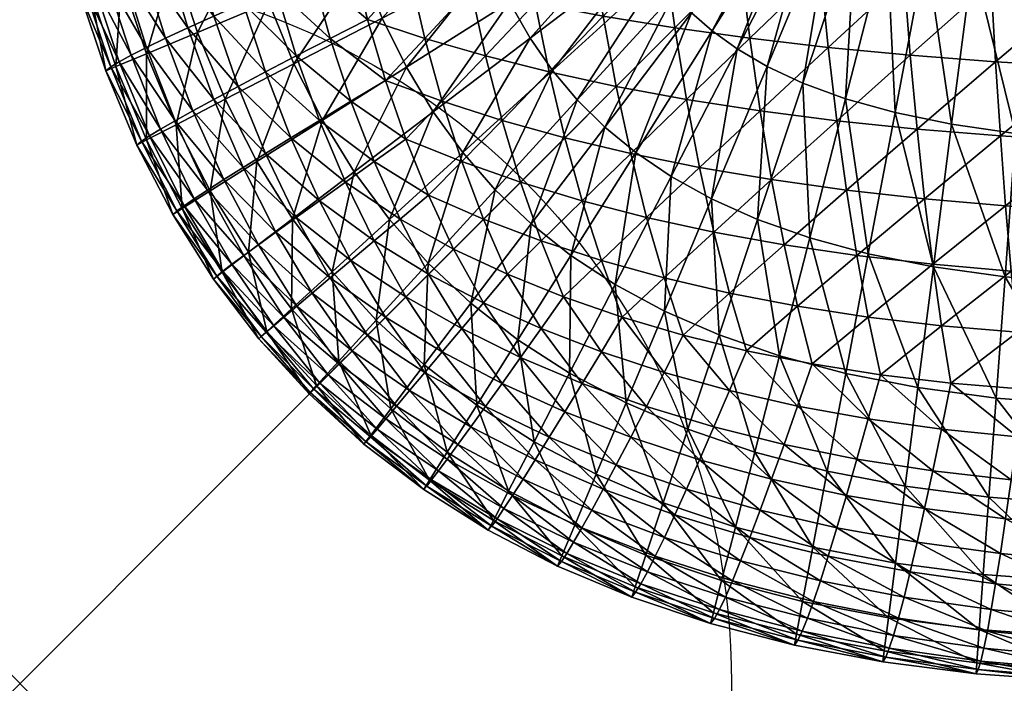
# Model space of a CAD drawing. Extents: x 0 to 18, y -25 to 0.
# Tile 1 of 42: x 0 to 0.692, y -25 to -24.534. Entities that reach past the tile are written whole.
import ezdxf

# ---------------------------------------------------------------- set-up
doc = ezdxf.new("R2010")
doc.units = 0
doc.header["$MEASUREMENT"] = 0
doc.header["$PDMODE"] = 35
doc.header["$PDSIZE"] = 1
for name, color, linetype in [('A-FURN-3-NODE', 7, 'Continuous'), ('A-FURN-3-ST-SI', 160, 'Continuous'), ('A-FURN-3-ST-TP', 150, 'Continuous')]:
    doc.layers.add(name, color=color, linetype=linetype)

msp = doc.modelspace()

# ---------------------------------------------------------------- linework, layer by layer
at = {"layer": 'A-FURN-3-NODE'}
msp.add_point((0, -25), dxfattribs=at)

# ---------------------------------------------------------------- meshes
at = {"layer": 'A-FURN-3-ST-SI'}
mesh = msp.add_polyface(dxfattribs=at)
corners = [(0.20322, -0.20321, 19.93727), (0.16794, -0.24184, 19.93727), (0.16794, -0.24184, 1.24694), (0.20322, -0.20321, 1.24694), (0.13603, -0.28382, 19.93727), (0.13603, -0.28382, 1.24694), (0.10748, -0.32917, 19.93727), (0.10748, -0.32917, 1.24694), (0.08229, -0.37787, 19.93727), (0.08229, -0.37787, 1.24694), (0.06046, -0.42994, 19.93727), (0.06046, -0.42994, 1.24694), (0.04199, -0.48536, 19.93727), (0.04199, -0.48536, 1.24694), (0.02687, -0.54414, 19.93727), (0.02687, -0.54414, 1.24694), (0.01511, -0.60628, 19.93727), (0.01511, -0.60628, 1.24694), (0.00671, -0.67178, 19.93727), (0.00671, -0.67178, 1.24694), (0.00168, -0.74063, 19.93727), (0.00168, -0.74063, 1.24694), (0, -0.81285, 19.93727), (0, -0.81285, 1.24694), (0.20322, -24.79679, 1.24694), (0.16794, -24.75816, 1.24694), (0.16794, -24.75816, 19.93727), (0.20322, -24.79679, 19.93727), (0.13603, -24.71618, 1.24694), (0.13603, -24.71618, 19.93727), (0.10748, -24.67083, 1.24694), (0.10748, -24.67083, 19.93727), (0.08229, -24.62213, 1.24694), (0.08229, -24.62213, 19.93727), (0.06046, -24.57006, 1.24694), (0.06046, -24.57006, 19.93727), (0.04199, -24.51464, 1.24694), (0.04199, -24.51464, 19.93727), (0.02687, -24.45586, 1.24694), (0.02687, -24.45586, 19.93727), (0.01511, -24.39372, 1.24694), (0.01511, -24.39372, 19.93727), (0.00671, -24.32822, 1.24694), (0.00671, -24.32822, 19.93727), (0.00168, -24.25937, 1.24694), (0.00168, -24.25937, 19.93727), (0, -24.18715, 1.24694), (0, -24.18715, 19.93727), (17.79678, -0.20321, 19.93727), (17.75816, -0.16794, 19.93727), (17.75816, -0.16795, 1.24694), (17.79678, -0.20321, 1.24694), (17.71617, -0.13603, 19.93727), (17.71617, -0.13603, 1.24694), (17.67084, -0.10748, 19.93727), (17.67084, -0.10748, 1.24694), (17.62213, -0.08229, 19.93727), (17.62213, -0.08229, 1.24694), (17.57007, -0.06046, 19.93727), (17.57007, -0.06046, 1.24694), (17.51465, -0.04198, 19.93727), (17.51465, -0.04198, 1.24694), (17.45586, -0.02687, 19.93727), (17.45586, -0.02687, 1.24694), (17.39372, -0.01511, 19.93727), (17.39372, -0.01511, 1.24694), (17.32823, -0.00672, 19.93727), (17.32822, -0.00672, 1.24694), (17.25937, -0.00168, 19.93727), (17.25937, -0.00168, 1.24694), (17.18715, 0, 19.93727), (17.18715, 0, 1.24694), (0.24184, -0.16795, 1.24694), (0.24184, -0.16794, 19.93727), (0.28383, -0.13603, 1.24694), (0.28383, -0.13603, 19.93727), (0.32916, -0.10748, 1.24694), (0.32916, -0.10748, 19.93727), (0.37787, -0.08229, 1.24694), (0.37787, -0.08229, 19.93727), (0.42993, -0.06046, 1.24694), (0.42993, -0.06046, 19.93727), (0.48535, -0.04198, 1.24694), (0.48535, -0.04198, 19.93727), (0.54414, -0.02687, 1.24694), (0.54414, -0.02687, 19.93727), (0.60628, -0.01511, 1.24694), (0.60628, -0.01511, 19.93727), (0.67178, -0.00672, 1.24694), (0.67177, -0.00672, 19.93727), (0.74063, -0.00168, 1.24694), (0.74063, -0.00168, 19.93727), (0.81285, 0, 1.24694), (0.81285, 0, 19.93727), (17.79678, -24.79679, 19.93727), (17.83206, -24.75816, 19.93727), (17.83206, -24.75816, 1.24694), (17.79678, -24.79679, 1.24694), (17.86397, -24.71618, 19.93727), (17.86397, -24.71618, 1.24694), (17.89252, -24.67083, 19.93727), (17.89252, -24.67083, 1.24694), (17.91771, -24.62213, 19.93727), (17.91771, -24.62213, 1.24694), (17.93954, -24.57006, 19.93727), (17.93954, -24.57006, 1.24694), (17.95801, -24.51464, 19.93727), (17.95801, -24.51464, 1.24694), (17.97313, -24.45586, 19.93727), (17.97313, -24.45586, 1.24694), (17.98489, -24.39372, 19.93727), (17.98489, -24.39372, 1.24694), (17.99329, -24.32822, 19.93727), (17.99329, -24.32822, 1.24694), (17.99832, -24.25937, 19.93727), (17.99832, -24.25937, 1.24694), (18, -24.18715, 19.93727), (18, -24.18715, 1.24694), (17.83206, -0.24184, 1.24694), (17.83206, -0.24184, 19.93727), (17.86397, -0.28382, 1.24694), (17.86397, -0.28382, 19.93727), (17.89252, -0.32917, 1.24694), (17.89252, -0.32917, 19.93727), (17.91771, -0.37787, 1.24694), (17.91771, -0.37787, 19.93727), (17.93954, -0.42994, 1.24694), (17.93954, -0.42994, 19.93727), (17.95801, -0.48536, 1.24694), (17.95801, -0.48536, 19.93727), (17.97313, -0.54414, 1.24694), (17.97313, -0.54414, 19.93727), (17.98489, -0.60628, 1.24694), (17.98489, -0.60628, 19.93727), (17.99329, -0.67178, 1.24694), (17.99329, -0.67178, 19.93727), (17.99832, -0.74063, 1.24694), (17.99832, -0.74063, 19.93727), (18, -0.81285, 1.24694), (18, -0.81285, 19.93727), (0.24184, -24.83206, 19.93727), (0.24184, -24.83205, 1.24694), (0.28383, -24.86397, 19.93727), (0.28383, -24.86397, 1.24694), (0.32916, -24.89252, 19.93727), (0.32916, -24.89252, 1.24694), (0.37787, -24.91771, 19.93727), (0.37787, -24.91771, 1.24694), (0.42993, -24.93954, 19.93727), (0.42993, -24.93954, 1.24694), (0.48535, -24.95802, 19.93727), (0.48535, -24.95802, 1.24694), (0.54414, -24.97313, 19.93727), (0.54414, -24.97313, 1.24694), (0.60628, -24.98489, 19.93727), (0.60628, -24.98489, 1.24694), (0.67177, -24.99328, 19.93727), (0.67178, -24.99328, 1.24694), (0.74063, -24.99832, 19.93727), (0.74063, -24.99832, 1.24694), (0.81285, -25, 19.93727), (0.81285, -25, 1.24694), (17.75816, -24.83205, 1.24694), (17.75816, -24.83206, 19.93727), (17.71617, -24.86397, 1.24694), (17.71617, -24.86397, 19.93727), (17.67084, -24.89252, 1.24694), (17.67084, -24.89252, 19.93727), (17.62213, -24.91771, 1.24694), (17.62213, -24.91771, 19.93727), (17.57007, -24.93954, 1.24694), (17.57007, -24.93954, 19.93727), (17.51465, -24.95802, 1.24694), (17.51465, -24.95802, 19.93727), (17.45586, -24.97313, 1.24694), (17.45586, -24.97313, 19.93727), (17.39372, -24.98489, 1.24694), (17.39372, -24.98489, 19.93727), (17.32822, -24.99328, 1.24694), (17.32823, -24.99328, 19.93727), (17.25937, -24.99832, 1.24694), (17.25937, -24.99832, 19.93727), (17.18715, -25, 1.24694), (17.18715, -25, 19.93727)]
mesh.append_faces([[corners[k] for k in face] for face in [(2, 1, 0), (2, 0, 3), (5, 4, 1), (5, 1, 2), (7, 6, 4), (7, 4, 5), (9, 8, 6), (9, 6, 7), (11, 10, 8), (11, 8, 9), (13, 12, 10), (13, 10, 11), (15, 14, 12), (15, 12, 13), (17, 16, 14), (17, 14, 15), (19, 18, 16), (19, 16, 17), (21, 20, 18), (21, 18, 19), (23, 22, 20), (23, 20, 21), (26, 25, 24), (26, 24, 27), (29, 28, 25), (29, 25, 26), (31, 30, 28), (31, 28, 29), (33, 32, 30), (33, 30, 31), (35, 34, 32), (35, 32, 33), (37, 36, 34), (37, 34, 35), (39, 38, 36), (39, 36, 37), (41, 40, 38), (41, 38, 39), (43, 42, 40), (43, 40, 41), (45, 44, 42), (45, 42, 43), (47, 46, 44), (47, 44, 45), (50, 49, 48), (50, 48, 51), (53, 52, 49), (53, 49, 50), (55, 54, 52), (55, 52, 53), (57, 56, 54), (57, 54, 55), (59, 58, 56), (59, 56, 57), (61, 60, 58), (61, 58, 59), (63, 62, 60), (63, 60, 61), (65, 64, 62), (65, 62, 63), (67, 66, 64), (67, 64, 65), (69, 68, 66), (69, 66, 67), (71, 70, 68), (71, 68, 69), (73, 72, 3), (73, 3, 0), (75, 74, 72), (75, 72, 73), (77, 76, 74), (77, 74, 75), (79, 78, 76), (79, 76, 77), (81, 80, 78), (81, 78, 79), (83, 82, 80), (83, 80, 81), (85, 84, 82), (85, 82, 83), (87, 86, 84), (87, 84, 85), (89, 88, 86), (89, 86, 87), (91, 90, 88), (91, 88, 89), (93, 92, 90), (93, 90, 91), (96, 95, 94), (96, 94, 97), (99, 98, 95), (99, 95, 96), (101, 100, 98), (101, 98, 99), (103, 102, 100), (103, 100, 101), (105, 104, 102), (105, 102, 103), (107, 106, 104), (107, 104, 105), (109, 108, 106), (109, 106, 107), (111, 110, 108), (111, 108, 109), (113, 112, 110), (113, 110, 111), (115, 114, 112), (115, 112, 113), (117, 116, 114), (117, 114, 115), (119, 118, 51), (119, 51, 48), (121, 120, 118), (121, 118, 119), (123, 122, 120), (123, 120, 121), (125, 124, 122), (125, 122, 123), (127, 126, 124), (127, 124, 125), (129, 128, 126), (129, 126, 127), (131, 130, 128), (131, 128, 129), (133, 132, 130), (133, 130, 131), (135, 134, 132), (135, 132, 133), (137, 136, 134), (137, 134, 135), (139, 138, 136), (139, 136, 137), (141, 140, 27), (141, 27, 24), (143, 142, 140), (143, 140, 141), (145, 144, 142), (145, 142, 143), (147, 146, 144), (147, 144, 145), (149, 148, 146), (149, 146, 147), (151, 150, 148), (151, 148, 149), (153, 152, 150), (153, 150, 151), (155, 154, 152), (155, 152, 153), (157, 156, 154), (157, 154, 155), (159, 158, 156), (159, 156, 157), (161, 160, 158), (161, 158, 159), (163, 162, 97), (163, 97, 94), (165, 164, 162), (165, 162, 163), (167, 166, 164), (167, 164, 165), (169, 168, 166), (169, 166, 167), (171, 170, 168), (171, 168, 169), (173, 172, 170), (173, 170, 171), (175, 174, 172), (175, 172, 173), (177, 176, 174), (177, 174, 175), (179, 178, 176), (179, 176, 177), (181, 180, 178), (181, 178, 179), (183, 182, 180), (183, 180, 181), (23, 46, 47), (23, 47, 22), (71, 92, 93), (71, 93, 70), (117, 138, 139), (117, 139, 116), (161, 182, 183), (161, 183, 160)]])
at = {"layer": 'A-FURN-3-ST-TP'}
mesh = msp.add_polyface(dxfattribs=at)
corners = [(0.09901, -24.61091, 20.1198), (0.13191, -24.65373, 20.16934), (0.10916, -24.60503, 20.17606), (0.09114, -24.61572, 20.06125), (0.1226, -24.65984, 20.11453), (0.08557, -24.61945, 20.0004), (0.11542, -24.66473, 20.05758), (0.10245, -24.54716, 20.23728), (0.12161, -24.59808, 20.23003), (0.13634, -24.59007, 20.28171), (0.11816, -24.53983, 20.28995), (0.08916, -24.55357, 20.18217), (0.07832, -24.55907, 20.12461), (0.06993, -24.56365, 20.06461), (0.06396, -24.56731, 20.00216), (0.06046, -24.57006, 19.93727), (0.08229, -24.62213, 19.93727), (0.10245, -24.48716, 20.29728), (0.13634, -24.53159, 20.34019), (0.08588, -24.49365, 20.24377), (0.07191, -24.49937, 20.18766), (0.06053, -24.50434, 20.12896), (0.05176, -24.50853, 20.06766), (0.04558, -24.51197, 20.00376), (0.04199, -24.51464, 19.93727), (0.08916, -24.43204, 20.30369), (0.12161, -24.47991, 20.3482), (0.10916, -24.42594, 20.35515), (0.07191, -24.43754, 20.24949), (0.0574, -24.44243, 20.19255), (0.04565, -24.4467, 20.13285), (0.03664, -24.45037, 20.07041), (0.03038, -24.45342, 20.00522), (0.02687, -24.45586, 19.93727), (0.06053, -24.37884, 20.25446), (0.04565, -24.38273, 20.19682), (0.03366, -24.38617, 20.13629), (0.02458, -24.38914, 20.07285), (0.0184, -24.39166, 20.00651), (0.01511, -24.39372, 19.93727)]
mesh.append_faces([[corners[k] for k in face] for face in [(0, 1, 2), (3, 4, 0), (5, 6, 3), (7, 8, 9), (7, 9, 10), (11, 2, 8), (11, 8, 7), (12, 0, 2), (12, 2, 11), (13, 3, 0), (13, 0, 12), (14, 5, 3), (14, 3, 13), (15, 16, 5), (15, 5, 14), (17, 10, 18), (19, 7, 10), (19, 10, 17), (20, 11, 7), (20, 7, 19), (21, 12, 11), (21, 11, 20), (22, 13, 12), (22, 12, 21), (23, 14, 13), (23, 13, 22), (24, 15, 14), (24, 14, 23), (25, 17, 26), (25, 26, 27), (28, 19, 17), (28, 17, 25), (29, 20, 19), (29, 19, 28), (30, 21, 20), (30, 20, 29), (31, 22, 21), (31, 21, 30), (32, 23, 22), (32, 22, 31), (33, 24, 23), (33, 23, 32), (34, 28, 25), (35, 29, 28), (36, 30, 29), (37, 31, 30), (38, 32, 31), (39, 33, 32)]])
mesh = msp.add_polyface(dxfattribs=at)
corners = [(17.18715, -24.57006, 20.68966), (0.81285, -24.57006, 20.68966), (0.81285, -24.62213, 20.66783), (17.18715, -24.51464, 20.70813), (0.81285, -24.51464, 20.70813), (17.18715, -24.45586, 20.72325), (0.81285, -24.45586, 20.72325), (0.5201, -24.59808, 20.62851), (0.46841, -24.59007, 20.61378), (0.47757, -24.63785, 20.59317), (0.52811, -24.6464, 20.60676), (0.51285, -24.54716, 20.64767), (0.50635, -24.49365, 20.66424), (0.46017, -24.53983, 20.63195), (0.50063, -24.43754, 20.67821), (0.45284, -24.48716, 20.64768), (0.57407, -24.60503, 20.64096), (0.58078, -24.65373, 20.61821), (0.56796, -24.55357, 20.66096), (0.56245, -24.49937, 20.67821), (0.55757, -24.44242, 20.69271), (0.5533, -24.38273, 20.70447), (0.63033, -24.6109, 20.65111), (0.62552, -24.55907, 20.6718), (0.62117, -24.50434, 20.68959), (0.61726, -24.4467, 20.70447), (0.61383, -24.38617, 20.71646), (0.68887, -24.61572, 20.65897), (0.63559, -24.65984, 20.62752), (0.68552, -24.56365, 20.68019), (0.68246, -24.50853, 20.69836), (0.67972, -24.45037, 20.71348), (0.67728, -24.38914, 20.72554), (0.74971, -24.61945, 20.66455), (0.69254, -24.66472, 20.6347), (0.74796, -24.56731, 20.68615), (0.74635, -24.51197, 20.70455), (0.7449, -24.45342, 20.71974), (0.74361, -24.39166, 20.73172), (0.81285, -24.39372, 20.73501)]
mesh.append_faces([[corners[k] for k in face] for face in [(0, 1, 2), (3, 4, 1), (5, 6, 4), (7, 8, 9), (7, 9, 10), (11, 8, 7), (12, 13, 11), (14, 15, 12), (16, 7, 10), (16, 10, 17), (18, 11, 7), (18, 7, 16), (19, 12, 11), (19, 11, 18), (20, 14, 12), (20, 12, 19), (21, 14, 20), (22, 16, 17), (23, 18, 16), (23, 16, 22), (24, 19, 18), (24, 18, 23), (25, 20, 19), (25, 19, 24), (26, 20, 25), (27, 22, 28), (29, 23, 22), (29, 22, 27), (30, 24, 23), (30, 23, 29), (31, 25, 24), (31, 24, 30), (32, 25, 31), (33, 27, 34), (35, 29, 27), (35, 27, 33), (36, 30, 29), (36, 29, 35), (37, 31, 30), (37, 30, 36), (38, 31, 37), (1, 35, 33), (1, 33, 2), (4, 36, 35), (4, 35, 1), (6, 37, 36), (6, 36, 4), (39, 37, 6)]])
mesh = msp.add_polyface(dxfattribs=at)
corners = [(0.16661, -24.63361, 0.94419), (0.14435, -24.59003, 0.94419), (0.19261, -24.56506, 0.87433), (0.12489, -24.54305, 0.94419), (0.175, -24.52203, 0.87433), (0.10988, -24.60786, 1.02958), (0.0891, -24.55806, 1.02958), (0.08919, -24.61856, 1.1305), (0.06763, -24.56706, 1.1305), (0.08229, -24.62213, 1.24694), (0.06046, -24.57006, 1.24694), (0.10826, -24.49255, 0.94419), (0.15982, -24.47536, 0.87433), (0.07144, -24.50482, 1.02958), (0.04935, -24.51218, 1.1305), (0.04199, -24.51464, 1.24694), (0.09453, -24.43846, 0.94419), (0.14716, -24.42493, 0.87433), (0.05695, -24.44813, 1.02958), (0.03439, -24.45393, 1.1305), (0.02687, -24.45586, 1.24694), (0.04562, -24.38795, 1.02958), (0.02274, -24.39228, 1.1305), (0.21483, -24.40753, 0.81999), (0.2261, -24.45327, 0.81999), (0.23943, -24.49501, 0.81999), (0.3071, -24.42627, 0.78117), (0.31818, -24.46199, 0.78117), (0.25467, -24.53297, 0.81999), (0.33052, -24.49374, 0.78117), (0.41124, -24.42297, 0.75788), (0.42015, -24.44738, 0.75788), (0.27171, -24.56743, 0.81999), (0.21259, -24.60465, 0.87433), (0.34396, -24.52193, 0.78117), (0.35854, -24.54708, 0.78117), (0.29054, -24.59875, 0.81999), (0.42937, -24.46816, 0.75788), (0.37433, -24.56973, 0.78117), (0.31126, -24.6273, 0.81999)]
mesh.append_faces([[corners[k] for k in face] for face in [(0, 1, 2), (1, 3, 4), (1, 4, 2), (5, 6, 3), (5, 3, 1), (7, 8, 6), (7, 6, 5), (9, 10, 8), (3, 11, 12), (3, 12, 4), (6, 13, 11), (6, 11, 3), (8, 14, 13), (8, 13, 6), (10, 15, 14), (10, 14, 8), (11, 16, 17), (11, 17, 12), (13, 18, 16), (13, 16, 11), (14, 19, 18), (14, 18, 13), (15, 20, 19), (15, 19, 14), (19, 21, 18), (20, 22, 19), (23, 24, 12), (23, 12, 17), (24, 25, 4), (24, 4, 12), (26, 27, 25), (26, 25, 24), (25, 28, 2), (25, 2, 4), (27, 29, 28), (27, 28, 25), (30, 31, 29), (30, 29, 27), (28, 32, 33), (28, 33, 2), (29, 34, 32), (29, 32, 28), (31, 34, 29), (34, 35, 36), (34, 36, 32), (37, 35, 34), (35, 38, 39), (35, 39, 36)]])
mesh = msp.add_polyface(dxfattribs=at)
corners = [(0.81285, -24.50318, 0.75012), (17.1783, -24.61973, 0.75788), (0.81285, -24.61962, 0.75788), (0.42015, -24.44738, 0.75788), (0.42937, -24.46816, 0.75788), (0.34396, -24.52193, 0.78117), (0.52357, -24.39388, 0.75012), (0.43887, -24.48602, 0.75788), (0.35854, -24.54708, 0.78117), (0.52791, -24.40612, 0.75012), (0.53159, -24.41556, 0.75012), (0.44885, -24.50169, 0.75788), (0.37433, -24.56973, 0.78117), (0.53484, -24.42317, 0.75012), (0.45969, -24.51588, 0.75788), (0.39165, -24.59041, 0.78117), (0.53821, -24.42989, 0.75012), (0.472, -24.52922, 0.75788), (0.41093, -24.60956, 0.78117), (0.54245, -24.43651, 0.75012), (0.48648, -24.54208, 0.75788), (0.43272, -24.62747, 0.78117), (0.54852, -24.44353, 0.75012), (0.50394, -24.55466, 0.75788), (0.45757, -24.64429, 0.78117), (0.55743, -24.45124, 0.75012), (0.52498, -24.56693, 0.75788), (0.48595, -24.65999, 0.78117), (0.57001, -24.45954, 0.75012), (0.58704, -24.46822, 0.75012), (0.55022, -24.57868, 0.75788), (0.6091, -24.47685, 0.75012), (0.58009, -24.58962, 0.75788), (0.63649, -24.48497, 0.75012), (0.61485, -24.59938, 0.75788), (0.66945, -24.4921, 0.75012), (0.65465, -24.6076, 0.75788), (0.70802, -24.49779, 0.75012), (0.69952, -24.61392, 0.75788), (0.7522, -24.50164, 0.75012), (0.74948, -24.61805, 0.75788)]
mesh.append_faces([[corners[k] for k in face] for face in [(0, 1, 2), (3, 4, 5), (6, 4, 3), (4, 7, 8), (9, 10, 7), (9, 7, 4), (7, 11, 12), (7, 12, 8), (10, 13, 11), (10, 11, 7), (11, 14, 15), (11, 15, 12), (13, 16, 14), (13, 14, 11), (14, 17, 18), (14, 18, 15), (16, 19, 17), (16, 17, 14), (17, 20, 21), (17, 21, 18), (19, 22, 20), (19, 20, 17), (20, 23, 24), (22, 25, 23), (22, 23, 20), (23, 26, 27), (25, 28, 26), (25, 26, 23), (28, 29, 30), (28, 30, 26), (29, 31, 32), (29, 32, 30), (31, 33, 34), (31, 34, 32), (33, 35, 36), (33, 36, 34), (35, 37, 38), (35, 38, 36), (37, 39, 40), (37, 40, 38), (39, 0, 2), (39, 2, 40), (29, 16, 13), (29, 19, 16), (29, 22, 19), (29, 25, 22), (29, 28, 25), (29, 13, 10), (29, 10, 9)]])
mesh = msp.add_polyface(dxfattribs=at)
corners = [(0.23268, -24.59144, 20.45332), (0.24901, -24.63373, 20.43958), (0.27122, -24.61793, 20.47889), (0.21054, -24.60487, 20.41133), (0.22879, -24.64816, 20.39828), (0.19054, -24.61709, 20.36721), (0.17268, -24.62808, 20.32095), (0.21054, -24.66121, 20.35499), (0.21817, -24.54732, 20.46553), (0.25696, -24.57678, 20.49317), (0.24435, -24.53395, 20.50576), (0.19427, -24.5596, 20.42301), (0.17268, -24.57083, 20.3782), (0.15337, -24.58098, 20.3311), (0.13634, -24.59007, 20.28171), (0.15695, -24.63785, 20.27255), (0.12161, -24.59808, 20.23003), (0.14337, -24.6464, 20.22201), (0.10916, -24.60503, 20.17606), (0.13191, -24.65373, 20.16934), (0.20551, -24.50136, 20.47622), (0.23344, -24.48945, 20.51668), (0.18001, -24.51235, 20.43332), (0.15695, -24.52243, 20.38797), (0.13634, -24.53159, 20.34019), (0.11816, -24.53983, 20.28995), (0.19466, -24.45357, 20.48538), (0.22421, -24.44326, 20.52591), (0.16771, -24.46311, 20.44225), (0.14337, -24.47189, 20.39652), (0.12161, -24.47991, 20.3482), (0.10245, -24.48716, 20.29728), (0.18565, -24.40395, 20.49301), (0.15741, -24.41189, 20.44981), (0.13191, -24.41922, 20.40385), (0.10916, -24.42594, 20.35515), (0.2739, -24.50136, 20.54462), (0.26474, -24.45357, 20.55546), (0.25711, -24.40395, 20.56447)]
mesh.append_faces([[corners[k] for k in face] for face in [(0, 1, 2), (3, 4, 1), (3, 1, 0), (5, 4, 3), (6, 7, 5), (8, 0, 9), (8, 9, 10), (11, 3, 0), (11, 0, 8), (12, 5, 3), (12, 3, 11), (13, 6, 5), (13, 5, 12), (14, 15, 6), (14, 6, 13), (16, 17, 15), (16, 15, 14), (18, 19, 17), (18, 17, 16), (20, 8, 10), (20, 10, 21), (22, 11, 8), (22, 8, 20), (23, 12, 11), (23, 11, 22), (24, 13, 12), (24, 12, 23), (25, 14, 13), (25, 13, 24), (26, 20, 21), (26, 21, 27), (28, 22, 20), (28, 20, 26), (29, 23, 22), (29, 22, 28), (30, 24, 23), (30, 23, 29), (31, 24, 30), (32, 26, 27), (33, 28, 26), (33, 26, 32), (34, 29, 28), (34, 28, 33), (35, 30, 29), (35, 29, 34), (36, 21, 10), (37, 27, 21), (38, 27, 37)]])
mesh = msp.add_polyface(dxfattribs=at)
corners = [(0.24901, -24.63373, 20.43958), (0.28719, -24.65739, 20.46294), (0.27122, -24.61793, 20.47889), (0.23268, -24.59144, 20.45332), (0.25696, -24.57678, 20.49317), (0.31055, -24.63373, 20.50111), (0.2968, -24.59144, 20.51744), (0.28459, -24.54731, 20.53195), (0.24435, -24.53395, 20.50576), (0.2739, -24.50136, 20.54462), (0.26474, -24.45357, 20.55546), (0.23344, -24.48945, 20.51668), (0.33879, -24.60487, 20.53958), (0.35184, -24.64816, 20.52133), (0.3271, -24.5596, 20.55584), (0.3168, -24.51235, 20.57012), (0.30788, -24.46311, 20.5824), (0.30031, -24.41189, 20.59271), (0.25711, -24.40395, 20.56447), (0.38292, -24.61709, 20.55958), (0.37192, -24.57083, 20.57744), (0.36215, -24.52243, 20.59317), (0.35361, -24.47189, 20.60676), (0.34627, -24.41922, 20.61821), (0.42917, -24.62808, 20.57745), (0.39513, -24.66121, 20.53958), (0.41902, -24.58098, 20.59676), (0.40994, -24.53159, 20.61378), (0.40192, -24.47991, 20.62851), (0.39497, -24.42594, 20.64096), (0.46841, -24.59007, 20.61378), (0.47757, -24.63785, 20.59317), (0.46017, -24.53983, 20.63195), (0.45284, -24.48716, 20.64768), (0.44643, -24.43204, 20.66096), (0.51285, -24.54716, 20.64767), (0.50635, -24.49365, 20.66424), (0.50063, -24.43754, 20.67821)]
mesh.append_faces([[corners[k] for k in face] for face in [(0, 1, 2), (3, 2, 4), (5, 2, 1), (6, 4, 2), (6, 2, 5), (7, 8, 4), (7, 4, 6), (9, 8, 7), (10, 11, 9), (12, 6, 5), (12, 5, 13), (14, 7, 6), (14, 6, 12), (15, 9, 7), (15, 7, 14), (16, 10, 9), (16, 9, 15), (17, 18, 10), (17, 10, 16), (19, 12, 13), (20, 14, 12), (20, 12, 19), (21, 15, 14), (21, 14, 20), (22, 16, 15), (22, 15, 21), (23, 17, 16), (23, 16, 22), (24, 19, 25), (26, 20, 19), (26, 19, 24), (27, 21, 20), (27, 20, 26), (28, 22, 21), (28, 21, 27), (29, 23, 22), (29, 22, 28), (30, 26, 24), (30, 24, 31), (32, 27, 26), (32, 26, 30), (33, 28, 27), (33, 27, 32), (34, 29, 28), (34, 28, 33), (35, 32, 30), (36, 33, 32), (37, 34, 33)]])
mesh = msp.add_polyface(dxfattribs=at)
corners = [(0.50276, -24.89035, 0.94419), (0.45203, -24.87326, 0.94419), (0.46921, -24.82171, 0.87433), (0.5163, -24.83772, 0.87433), (0.49309, -24.92794, 1.02958), (0.43976, -24.91008, 1.02958), (0.48729, -24.95049, 1.1305), (0.43239, -24.93217, 1.1305), (0.48535, -24.95802, 1.24694), (0.55713, -24.90448, 0.94419), (0.56723, -24.85109, 0.87433), (0.54991, -24.94262, 1.02958), (0.54558, -24.9655, 1.1305), (0.54414, -24.97313, 1.24694), (0.61516, -24.91559, 0.94419), (0.62207, -24.86169, 0.87433), (0.61023, -24.95409, 1.02958), (0.60727, -24.97718, 1.1305), (0.60628, -24.98489, 1.24694), (0.67178, -24.99328, 1.24694), (0.48648, -24.54208, 0.75788), (0.45757, -24.64429, 0.78117), (0.43272, -24.62747, 0.78117), (0.48595, -24.65999, 0.78117), (0.45293, -24.73874, 0.81999), (0.50394, -24.55466, 0.75788), (0.4913, -24.75543, 0.81999), (0.51831, -24.67442, 0.78117), (0.52498, -24.56693, 0.75788), (0.55022, -24.57868, 0.75788), (0.53369, -24.77006, 0.81999), (0.55496, -24.68736, 0.78117), (0.58009, -24.58962, 0.75788), (0.58022, -24.78244, 0.81999), (0.59608, -24.69854, 0.78117), (0.61485, -24.59938, 0.75788), (0.63095, -24.79239, 0.81999), (0.64182, -24.7077, 0.78117)]
mesh.append_faces([[corners[k] for k in face] for face in [(0, 1, 2), (0, 2, 3), (4, 5, 1), (4, 1, 0), (6, 7, 5), (6, 5, 4), (8, 7, 6), (9, 0, 3), (9, 3, 10), (11, 4, 0), (11, 0, 9), (12, 6, 4), (12, 4, 11), (13, 8, 6), (13, 6, 12), (14, 9, 10), (14, 10, 15), (16, 11, 9), (16, 9, 14), (17, 12, 11), (17, 11, 16), (18, 13, 12), (18, 12, 17), (19, 18, 17), (20, 21, 22), (21, 23, 24), (25, 23, 21), (24, 26, 2), (23, 27, 26), (23, 26, 24), (28, 29, 27), (28, 27, 23), (26, 30, 3), (26, 3, 2), (27, 31, 30), (27, 30, 26), (29, 32, 31), (29, 31, 27), (30, 33, 10), (30, 10, 3), (31, 34, 33), (31, 33, 30), (32, 35, 34), (32, 34, 31), (33, 36, 15), (33, 15, 10), (34, 37, 36), (34, 36, 33), (35, 37, 34)]])
mesh = msp.add_polyface(dxfattribs=at)
corners = [(0.25032, -24.74519, 0.94419), (0.21954, -24.71105, 0.94419), (0.25967, -24.67442, 0.87433), (0.28696, -24.70506, 0.87433), (0.22415, -24.77386, 1.02958), (0.19087, -24.73722, 1.02958), (0.20845, -24.79105, 1.1305), (0.17368, -24.75293, 1.1305), (0.20322, -24.79679, 1.24694), (0.16794, -24.75816, 1.24694), (0.19167, -24.6739, 0.94419), (0.23492, -24.64102, 0.87433), (0.16075, -24.69739, 1.02958), (0.14221, -24.71148, 1.1305), (0.13603, -24.71618, 1.24694), (0.16661, -24.63361, 0.94419), (0.21259, -24.60465, 0.87433), (0.13376, -24.65429, 1.02958), (0.11406, -24.66669, 1.1305), (0.10748, -24.67083, 1.24694), (0.19261, -24.56506, 0.87433), (0.10988, -24.60786, 1.02958), (0.14435, -24.59003, 0.94419), (0.08919, -24.61856, 1.1305), (0.08229, -24.62213, 1.24694), (0.06763, -24.56706, 1.1305), (0.28412, -24.77643, 0.94419), (0.26062, -24.80733, 1.02958), (0.24654, -24.82587, 1.1305), (0.24184, -24.83205, 1.24694), (0.30037, -24.83769, 1.02958), (0.28796, -24.8574, 1.1305), (0.28383, -24.86397, 1.24694), (0.27171, -24.56743, 0.81999), (0.29054, -24.59875, 0.81999), (0.31126, -24.6273, 0.81999)]
mesh.append_faces([[corners[k] for k in face] for face in [(0, 1, 2), (0, 2, 3), (4, 5, 1), (4, 1, 0), (6, 7, 5), (6, 5, 4), (8, 9, 7), (8, 7, 6), (1, 10, 11), (1, 11, 2), (5, 12, 10), (5, 10, 1), (7, 13, 12), (7, 12, 5), (9, 14, 13), (9, 13, 7), (10, 15, 16), (10, 16, 11), (12, 17, 15), (12, 15, 10), (13, 18, 17), (13, 17, 12), (14, 19, 18), (14, 18, 13), (15, 20, 16), (17, 21, 22), (17, 22, 15), (18, 23, 21), (18, 21, 17), (19, 24, 23), (19, 23, 18), (24, 25, 23), (26, 0, 3), (27, 4, 0), (27, 0, 26), (28, 6, 4), (28, 4, 27), (29, 8, 6), (29, 6, 28), (30, 27, 26), (31, 28, 27), (31, 27, 30), (32, 29, 28), (32, 28, 31), (33, 34, 11), (33, 11, 16), (34, 2, 11), (35, 3, 2)]])
mesh = msp.add_polyface(dxfattribs=at)
corners = [(0.28412, -24.77643, 0.94419), (0.28696, -24.70506, 0.87433), (0.31699, -24.73317, 0.87433), (0.32104, -24.80484, 0.94419), (0.35001, -24.75886, 0.87433), (0.30037, -24.83769, 1.02958), (0.36127, -24.83046, 0.94419), (0.38623, -24.7822, 0.87433), (0.34343, -24.86494, 1.02958), (0.33273, -24.88562, 1.1305), (0.28796, -24.8574, 1.1305), (0.32916, -24.89252, 1.24694), (0.28383, -24.86397, 1.24694), (0.40489, -24.85328, 0.94419), (0.4259, -24.80317, 0.87433), (0.38988, -24.88907, 1.02958), (0.38087, -24.91055, 1.1305), (0.37787, -24.91771, 1.24694), (0.45203, -24.87326, 0.94419), (0.46921, -24.82171, 0.87433), (0.43976, -24.91008, 1.02958), (0.43239, -24.93217, 1.1305), (0.42993, -24.93954, 1.24694), (0.48535, -24.95802, 1.24694), (0.29054, -24.59875, 0.81999), (0.31126, -24.6273, 0.81999), (0.25967, -24.67442, 0.87433), (0.33406, -24.65347, 0.81999), (0.37433, -24.56973, 0.78117), (0.39165, -24.59041, 0.78117), (0.35927, -24.67754, 0.81999), (0.41093, -24.60956, 0.78117), (0.38722, -24.69974, 0.81999), (0.43272, -24.62747, 0.78117), (0.41833, -24.72014, 0.81999), (0.45757, -24.64429, 0.78117), (0.45293, -24.73874, 0.81999)]
mesh.append_faces([[corners[k] for k in face] for face in [(0, 1, 2), (3, 0, 2), (3, 2, 4), (5, 0, 3), (6, 3, 4), (6, 4, 7), (8, 5, 3), (8, 3, 6), (9, 10, 5), (9, 5, 8), (11, 12, 10), (11, 10, 9), (13, 6, 7), (13, 7, 14), (15, 8, 6), (15, 6, 13), (16, 9, 8), (16, 8, 15), (17, 11, 9), (17, 9, 16), (18, 13, 14), (18, 14, 19), (20, 15, 13), (20, 13, 18), (21, 16, 15), (21, 15, 20), (22, 17, 16), (22, 16, 21), (23, 22, 21), (24, 25, 26), (25, 27, 1), (28, 29, 27), (28, 27, 25), (27, 30, 2), (27, 2, 1), (29, 31, 30), (29, 30, 27), (30, 32, 4), (30, 4, 2), (31, 33, 32), (31, 32, 30), (32, 34, 7), (32, 7, 4), (33, 35, 34), (33, 34, 32), (34, 36, 14), (34, 14, 7), (35, 36, 34), (36, 19, 14)]])
mesh = msp.add_polyface(dxfattribs=at)
corners = [(0.67688, -24.9236, 0.94419), (0.61516, -24.91559, 0.94419), (0.62207, -24.86169, 0.87433), (0.68083, -24.86941, 0.87433), (0.67404, -24.96231, 1.02958), (0.61023, -24.95409, 1.02958), (0.67235, -24.98554, 1.1305), (0.60727, -24.97718, 1.1305), (0.67178, -24.99328, 1.24694), (0.74226, -24.92847, 0.94419), (0.74353, -24.87415, 0.87433), (0.74136, -24.96728, 1.02958), (0.74081, -24.99056, 1.1305), (0.74063, -24.99832, 1.24694), (0.81285, -24.93014, 0.94419), (0.81285, -24.87579, 0.87433), (0.81285, -24.96895, 1.02958), (0.81285, -24.99224, 1.1305), (0.81285, -25, 1.24694), (17.18553, -24.93015, 0.94419), (17.18643, -24.96896, 1.02958), (17.18697, -24.99224, 1.1305), (17.18715, -25, 1.24694), (0.81285, -24.80593, 0.81999), (17.18427, -24.87583, 0.87433), (0.81285, -24.72054, 0.78117), (17.18263, -24.80598, 0.81999), (0.81285, -24.61962, 0.75788), (17.18065, -24.72062, 0.78117), (0.61485, -24.59938, 0.75788), (0.65465, -24.6076, 0.75788), (0.64182, -24.7077, 0.78117), (0.63095, -24.79239, 0.81999), (0.68593, -24.79973, 0.81999), (0.69217, -24.71457, 0.78117), (0.69952, -24.61392, 0.75788), (0.74515, -24.8043, 0.81999), (0.74713, -24.71893, 0.78117), (0.74948, -24.61805, 0.75788)]
mesh.append_faces([[corners[k] for k in face] for face in [(0, 1, 2), (0, 2, 3), (4, 5, 1), (4, 1, 0), (6, 7, 5), (6, 5, 4), (8, 7, 6), (9, 0, 3), (9, 3, 10), (11, 4, 0), (11, 0, 9), (12, 6, 4), (12, 4, 11), (13, 8, 6), (13, 6, 12), (14, 9, 10), (14, 10, 15), (16, 11, 9), (16, 9, 14), (17, 12, 11), (17, 11, 16), (18, 13, 12), (18, 12, 17), (19, 14, 15), (20, 16, 14), (21, 17, 16), (22, 18, 17), (23, 24, 15), (25, 26, 23), (27, 28, 25), (29, 30, 31), (32, 33, 3), (32, 3, 2), (31, 34, 33), (31, 33, 32), (30, 35, 34), (30, 34, 31), (33, 36, 10), (33, 10, 3), (34, 37, 36), (34, 36, 33), (35, 38, 37), (35, 37, 34), (36, 23, 15), (36, 15, 10), (37, 25, 23), (37, 23, 36), (38, 27, 25), (38, 25, 37)]])
mesh = msp.add_polyface(dxfattribs=at)
corners = [(0.26718, -24.67419, 20.42431), (0.28719, -24.71281, 20.40752), (0.30482, -24.69518, 20.4453), (0.28719, -24.65739, 20.46294), (0.24902, -24.68946, 20.38385), (0.27122, -24.72877, 20.36805), (0.23268, -24.7032, 20.34156), (0.25696, -24.74305, 20.3269), (0.21817, -24.71541, 20.29744), (0.20551, -24.7261, 20.25148), (0.24435, -24.75564, 20.28408), (0.24901, -24.63373, 20.43958), (0.22879, -24.64816, 20.39828), (0.21054, -24.66121, 20.35499), (0.19427, -24.67289, 20.30973), (0.18001, -24.6832, 20.26247), (0.16771, -24.69213, 20.21323), (0.19466, -24.73526, 20.20369), (0.15741, -24.69968, 20.16201), (0.18565, -24.7429, 20.15407), (0.14909, -24.70587, 20.10881), (0.17848, -24.749, 20.10262), (0.14275, -24.71068, 20.05361), (0.1384, -24.71412, 19.99644), (0.17314, -24.75358, 20.04934), (0.13603, -24.71618, 19.93727), (0.16962, -24.75663, 19.99422), (0.19054, -24.61709, 20.36721), (0.17268, -24.62808, 20.32095), (0.15695, -24.63785, 20.27255), (0.14337, -24.6464, 20.22201), (0.13191, -24.65373, 20.16934), (0.1226, -24.65984, 20.11453), (0.11542, -24.66473, 20.05758), (0.11038, -24.66839, 19.9985), (0.10748, -24.67083, 19.93727), (0.09901, -24.61091, 20.1198), (0.09114, -24.61572, 20.06125), (0.08557, -24.61945, 20.0004), (0.08229, -24.62213, 19.93727), (0.31055, -24.75098, 20.38385)]
mesh.append_faces([[corners[k] for k in face] for face in [(0, 1, 2), (0, 2, 3), (4, 5, 1), (4, 1, 0), (6, 7, 5), (6, 5, 4), (8, 7, 6), (9, 10, 8), (11, 0, 3), (12, 4, 0), (12, 0, 11), (13, 6, 4), (13, 4, 12), (14, 8, 6), (14, 6, 13), (15, 9, 8), (15, 8, 14), (16, 17, 9), (16, 9, 15), (18, 19, 17), (18, 17, 16), (20, 21, 19), (20, 19, 18), (22, 21, 20), (23, 24, 22), (25, 26, 23), (27, 13, 12), (28, 14, 13), (29, 15, 14), (29, 14, 28), (30, 16, 15), (30, 15, 29), (31, 18, 16), (31, 16, 30), (32, 20, 18), (32, 18, 31), (33, 22, 20), (33, 20, 32), (34, 23, 22), (34, 22, 33), (35, 25, 23), (35, 23, 34), (36, 32, 31), (37, 33, 32), (38, 34, 33), (39, 35, 34), (39, 34, 38), (40, 1, 5)]])
mesh = msp.add_polyface(dxfattribs=at)
corners = [(0.49864, -24.7945, 20.47622), (0.51054, -24.76656, 20.51668), (0.46605, -24.75564, 20.50576), (0.45268, -24.78183, 20.46553), (0.54643, -24.80534, 20.48538), (0.55673, -24.77579, 20.52591), (0.59605, -24.81435, 20.49301), (0.6046, -24.78335, 20.53347), (0.64749, -24.82152, 20.49912), (0.65414, -24.78923, 20.53935), (0.48764, -24.81999, 20.43332), (0.53688, -24.83228, 20.44225), (0.5881, -24.84259, 20.44981), (0.64131, -24.85091, 20.45599), (0.47757, -24.84305, 20.38797), (0.4404, -24.80572, 20.42301), (0.52811, -24.85664, 20.39652), (0.58078, -24.86809, 20.40385), (0.63559, -24.8774, 20.40996), (0.5201, -24.87839, 20.3482), (0.46841, -24.86366, 20.34019), (0.57407, -24.89084, 20.35515), (0.49864, -24.7261, 20.54462), (0.45268, -24.71541, 20.53195), (0.48764, -24.6832, 20.57012), (0.47757, -24.63785, 20.59317), (0.4404, -24.67289, 20.55584), (0.54643, -24.73526, 20.55546), (0.53688, -24.69213, 20.58241), (0.52811, -24.6464, 20.60676), (0.59605, -24.74289, 20.56447), (0.5881, -24.69968, 20.59271), (0.58078, -24.65373, 20.61821), (0.64749, -24.749, 20.57164), (0.64131, -24.70587, 20.60103), (0.63559, -24.65984, 20.62752), (0.63033, -24.6109, 20.65111)]
mesh.append_faces([[corners[k] for k in face] for face in [(0, 1, 2), (0, 2, 3), (4, 5, 1), (4, 1, 0), (6, 7, 5), (6, 5, 4), (8, 9, 7), (8, 7, 6), (10, 0, 3), (11, 4, 0), (11, 0, 10), (12, 6, 4), (12, 4, 11), (13, 8, 6), (13, 6, 12), (14, 10, 15), (16, 11, 10), (16, 10, 14), (17, 12, 11), (17, 11, 16), (18, 13, 12), (18, 12, 17), (19, 16, 14), (19, 14, 20), (21, 17, 16), (22, 23, 2), (22, 2, 1), (24, 23, 22), (25, 26, 24), (27, 22, 1), (27, 1, 5), (28, 24, 22), (28, 22, 27), (29, 25, 24), (29, 24, 28), (30, 27, 5), (30, 5, 7), (31, 28, 27), (31, 27, 30), (32, 29, 28), (32, 28, 31), (33, 30, 7), (33, 7, 9), (34, 31, 30), (34, 30, 33), (35, 32, 31), (35, 31, 34), (36, 32, 35)]])
mesh = msp.add_polyface(dxfattribs=at)
corners = [(0.32581, -24.73282, 20.42431), (0.34261, -24.71281, 20.46294), (0.30482, -24.69518, 20.4453), (0.28719, -24.71281, 20.40752), (0.36627, -24.75098, 20.43958), (0.38208, -24.72877, 20.47889), (0.40857, -24.76732, 20.45332), (0.42322, -24.74305, 20.49317), (0.45268, -24.78183, 20.46553), (0.46605, -24.75564, 20.50576), (0.31055, -24.75098, 20.38385), (0.35184, -24.77121, 20.39828), (0.39513, -24.78946, 20.41133), (0.4404, -24.80572, 20.42301), (0.48764, -24.81999, 20.43332), (0.33879, -24.78946, 20.355), (0.2968, -24.76732, 20.34156), (0.3829, -24.80946, 20.36721), (0.42917, -24.82732, 20.3782), (0.3271, -24.80572, 20.30973), (0.28459, -24.78183, 20.29744), (0.37192, -24.82732, 20.32095), (0.3168, -24.81999, 20.26247), (0.36215, -24.84305, 20.27255), (0.32581, -24.67419, 20.48294), (0.28719, -24.65739, 20.46294), (0.31055, -24.63373, 20.50111), (0.36627, -24.68946, 20.50111), (0.35184, -24.64816, 20.52133), (0.40857, -24.7032, 20.51744), (0.39513, -24.66121, 20.53958), (0.38292, -24.61709, 20.55958), (0.45268, -24.71541, 20.53195), (0.4404, -24.67289, 20.55584), (0.42917, -24.62808, 20.57745), (0.48764, -24.6832, 20.57012), (0.47757, -24.63785, 20.59317)]
mesh.append_faces([[corners[k] for k in face] for face in [(0, 1, 2), (0, 2, 3), (4, 5, 1), (4, 1, 0), (6, 7, 5), (6, 5, 4), (8, 9, 7), (8, 7, 6), (10, 0, 3), (11, 4, 0), (11, 0, 10), (12, 6, 4), (12, 4, 11), (13, 8, 6), (13, 6, 12), (14, 8, 13), (15, 11, 10), (15, 10, 16), (17, 12, 11), (17, 11, 15), (18, 13, 12), (18, 12, 17), (19, 15, 16), (19, 16, 20), (21, 17, 15), (21, 15, 19), (22, 19, 20), (23, 21, 19), (23, 19, 22), (24, 25, 2), (24, 2, 1), (26, 25, 24), (27, 24, 1), (27, 1, 5), (28, 26, 24), (28, 24, 27), (29, 27, 5), (29, 5, 7), (30, 28, 27), (30, 27, 29), (31, 28, 30), (32, 29, 7), (32, 7, 9), (33, 30, 29), (33, 29, 32), (34, 30, 33), (35, 33, 32), (36, 34, 33)]])
mesh = msp.add_polyface(dxfattribs=at)
corners = [(0.70079, -24.82687, 20.5037), (0.70537, -24.79343, 20.54355), (0.65414, -24.78923, 20.53935), (0.64749, -24.82152, 20.49912), (0.75591, -24.83038, 20.50675), (0.6965, -24.85725, 20.4608), (0.64131, -24.85091, 20.45599), (0.75369, -24.8616, 20.46423), (0.69254, -24.88457, 20.41485), (0.63559, -24.8774, 20.40996), (0.75162, -24.88961, 20.41851), (0.68887, -24.90885, 20.36584), (0.63033, -24.90099, 20.36103), (0.74971, -24.91442, 20.36957), (0.68552, -24.93007, 20.31377), (0.62552, -24.92168, 20.30919), (0.74796, -24.93603, 20.31744), (0.68246, -24.94824, 20.25866), (0.74635, -24.95443, 20.26209), (0.67972, -24.96336, 20.20049), (0.62117, -24.93946, 20.25446), (0.7449, -24.96962, 20.20354), (0.67728, -24.97542, 20.13927), (0.61726, -24.95435, 20.19682), (0.74361, -24.9816, 20.14178), (0.67514, -24.98443, 20.07499), (0.61383, -24.96634, 20.13629), (0.74246, -24.99038, 20.07682), (0.67331, -24.99038, 20.00766), (0.61086, -24.97542, 20.07285), (0.74147, -24.99595, 20.00865), (0.67177, -24.99328, 19.93727), (0.60834, -24.9816, 20.00651), (0.74063, -24.99832, 19.93727), (0.70079, -24.75358, 20.57699), (0.64749, -24.749, 20.57164), (0.6965, -24.71068, 20.60737), (0.64131, -24.70587, 20.60103), (0.69254, -24.66472, 20.6347), (0.63559, -24.65984, 20.62752), (0.68887, -24.61572, 20.65897), (0.75591, -24.75663, 20.5805), (0.75369, -24.71411, 20.61172), (0.75162, -24.66839, 20.63974), (0.74971, -24.61945, 20.66455)]
mesh.append_faces([[corners[k] for k in face] for face in [(0, 1, 2), (0, 2, 3), (4, 1, 0), (5, 0, 3), (5, 3, 6), (7, 0, 5), (8, 5, 6), (8, 6, 9), (10, 7, 5), (10, 5, 8), (11, 8, 9), (11, 9, 12), (13, 10, 8), (13, 8, 11), (14, 11, 12), (14, 12, 15), (16, 13, 11), (16, 11, 14), (17, 14, 15), (18, 16, 14), (18, 14, 17), (19, 17, 20), (21, 18, 17), (21, 17, 19), (22, 19, 23), (24, 21, 19), (24, 19, 22), (25, 22, 26), (27, 24, 22), (27, 22, 25), (28, 25, 29), (30, 27, 25), (30, 25, 28), (31, 28, 32), (33, 30, 28), (33, 28, 31), (34, 35, 2), (34, 2, 1), (36, 37, 35), (36, 35, 34), (38, 39, 37), (38, 37, 36), (40, 39, 38), (41, 34, 1), (42, 36, 34), (43, 38, 36), (43, 36, 42), (44, 38, 43)]])
mesh = msp.add_polyface(dxfattribs=at)
corners = [(0.21817, -24.71541, 20.29744), (0.24435, -24.75564, 20.28408), (0.25696, -24.74305, 20.3269), (0.20551, -24.7261, 20.25148), (0.23344, -24.76656, 20.23957), (0.19466, -24.73526, 20.20369), (0.22421, -24.77579, 20.19339), (0.18565, -24.7429, 20.15407), (0.21664, -24.78336, 20.14552), (0.17848, -24.749, 20.10262), (0.21077, -24.78923, 20.09598), (0.17314, -24.75358, 20.04934), (0.20657, -24.79343, 20.04476), (0.16962, -24.75663, 19.99422), (0.20406, -24.79595, 19.99185), (0.16794, -24.75816, 19.93727), (0.20322, -24.79679, 19.93727), (0.14275, -24.71068, 20.05361), (0.1384, -24.71412, 19.99644), (0.13603, -24.71618, 19.93727), (0.2968, -24.76732, 20.34156), (0.31055, -24.75098, 20.38385), (0.27122, -24.72877, 20.36805), (0.28459, -24.78183, 20.29744), (0.2739, -24.79449, 20.25148), (0.3168, -24.81999, 20.26247), (0.26474, -24.80534, 20.20369), (0.30788, -24.83228, 20.21323), (0.25711, -24.81435, 20.15407), (0.30031, -24.84259, 20.16201), (0.25101, -24.82153, 20.10262), (0.29413, -24.85091, 20.10881), (0.24641, -24.82687, 20.04934), (0.28932, -24.85725, 20.05361), (0.24336, -24.83038, 19.99422), (0.28589, -24.8616, 19.99644), (0.24184, -24.83206, 19.93727), (0.28383, -24.86397, 19.93727)]
mesh.append_faces([[corners[k] for k in face] for face in [(0, 1, 2), (3, 4, 1), (5, 6, 4), (5, 4, 3), (7, 8, 6), (7, 6, 5), (9, 10, 8), (9, 8, 7), (11, 12, 10), (11, 10, 9), (13, 14, 12), (13, 12, 11), (15, 16, 14), (15, 14, 13), (17, 11, 9), (18, 13, 11), (19, 15, 13), (20, 21, 22), (20, 22, 2), (23, 20, 2), (23, 2, 1), (24, 23, 1), (24, 1, 4), (25, 23, 24), (26, 24, 4), (26, 4, 6), (27, 25, 24), (27, 24, 26), (28, 26, 6), (28, 6, 8), (29, 27, 26), (29, 26, 28), (30, 28, 8), (30, 8, 10), (31, 29, 28), (31, 28, 30), (32, 30, 10), (32, 10, 12), (33, 31, 30), (33, 30, 32), (34, 32, 12), (34, 12, 14), (35, 33, 32), (35, 32, 34), (36, 34, 14), (36, 14, 16), (37, 35, 34), (37, 34, 36)]])
mesh = msp.add_polyface(dxfattribs=at)
corners = [(0.47757, -24.84305, 20.38797), (0.4404, -24.80572, 20.42301), (0.42917, -24.82732, 20.3782), (0.41902, -24.84664, 20.3311), (0.3829, -24.80946, 20.36721), (0.37192, -24.82732, 20.32095), (0.46841, -24.86366, 20.34019), (0.40994, -24.86366, 20.28171), (0.36215, -24.84305, 20.27255), (0.46016, -24.88183, 20.28995), (0.35359, -24.85664, 20.22201), (0.3168, -24.81999, 20.26247), (0.30788, -24.83228, 20.21323), (0.40192, -24.87839, 20.23003), (0.45284, -24.89755, 20.23728), (0.34627, -24.86809, 20.16934), (0.30031, -24.84259, 20.16201), (0.39497, -24.89084, 20.17606), (0.44643, -24.91084, 20.18217), (0.34016, -24.8774, 20.11453), (0.29413, -24.85091, 20.10881), (0.3891, -24.90099, 20.1198), (0.44093, -24.92168, 20.12461), (0.33528, -24.88457, 20.05758), (0.28932, -24.85725, 20.05361), (0.38429, -24.90885, 20.06125), (0.43634, -24.93008, 20.0646), (0.49147, -24.94824, 20.06766), (0.33162, -24.88961, 19.9985), (0.28589, -24.8616, 19.99644), (0.38054, -24.91442, 20.00041), (0.43268, -24.93603, 20.00216), (0.48804, -24.95442, 20.00376), (0.32916, -24.89252, 19.93727), (0.28383, -24.86397, 19.93727), (0.37787, -24.91771, 19.93727), (0.42993, -24.93954, 19.93727), (0.48535, -24.95802, 19.93727)]
mesh.append_faces([[corners[k] for k in face] for face in [(0, 1, 2), (3, 2, 4), (3, 4, 5), (6, 0, 2), (6, 2, 3), (7, 3, 5), (7, 5, 8), (9, 6, 3), (9, 3, 7), (10, 8, 11), (10, 11, 12), (13, 7, 8), (13, 8, 10), (14, 9, 7), (14, 7, 13), (15, 10, 12), (15, 12, 16), (17, 13, 10), (17, 10, 15), (18, 14, 13), (18, 13, 17), (19, 15, 16), (19, 16, 20), (21, 17, 15), (21, 15, 19), (22, 18, 17), (22, 17, 21), (23, 19, 20), (23, 20, 24), (25, 21, 19), (25, 19, 23), (26, 22, 21), (26, 21, 25), (27, 22, 26), (28, 23, 24), (28, 24, 29), (30, 25, 23), (30, 23, 28), (31, 26, 25), (31, 25, 30), (32, 26, 31), (33, 28, 29), (33, 29, 34), (35, 30, 28), (35, 28, 33), (36, 31, 30), (36, 30, 35), (37, 31, 36)]])
mesh = msp.add_polyface(dxfattribs=at)
corners = [(0.57407, -24.89084, 20.35515), (0.52811, -24.85664, 20.39652), (0.5201, -24.87839, 20.3482), (0.63033, -24.90099, 20.36103), (0.63559, -24.8774, 20.40996), (0.58078, -24.86809, 20.40385), (0.51285, -24.89755, 20.29728), (0.46841, -24.86366, 20.34019), (0.46016, -24.88183, 20.28995), (0.56796, -24.91084, 20.30369), (0.62552, -24.92168, 20.30919), (0.50635, -24.91412, 20.24377), (0.45284, -24.89755, 20.23728), (0.56245, -24.92809, 20.2495), (0.62117, -24.93946, 20.25446), (0.68246, -24.94824, 20.25866), (0.50063, -24.92809, 20.18766), (0.44643, -24.91084, 20.18217), (0.55757, -24.94259, 20.19255), (0.61726, -24.95435, 20.19682), (0.67972, -24.96336, 20.20049), (0.49567, -24.93946, 20.12896), (0.44093, -24.92168, 20.12461), (0.5533, -24.95435, 20.13285), (0.61383, -24.96634, 20.13629), (0.67728, -24.97542, 20.13927), (0.49147, -24.94824, 20.06766), (0.54964, -24.96336, 20.07041), (0.61086, -24.97542, 20.07285), (0.67514, -24.98443, 20.07499), (0.48804, -24.95442, 20.00376), (0.43634, -24.93008, 20.0646), (0.54659, -24.96962, 20.00522), (0.60834, -24.9816, 20.00651), (0.67331, -24.99038, 20.00766), (0.48535, -24.95802, 19.93727), (0.43268, -24.93603, 20.00216), (0.54414, -24.97313, 19.93727), (0.60628, -24.98489, 19.93727), (0.67177, -24.99328, 19.93727)]
mesh.append_faces([[corners[k] for k in face] for face in [(0, 1, 2), (3, 4, 5), (3, 5, 0), (6, 2, 7), (6, 7, 8), (9, 0, 2), (9, 2, 6), (10, 3, 0), (10, 0, 9), (11, 6, 8), (11, 8, 12), (13, 9, 6), (13, 6, 11), (14, 10, 9), (14, 9, 13), (15, 10, 14), (16, 11, 12), (16, 12, 17), (18, 13, 11), (18, 11, 16), (19, 14, 13), (19, 13, 18), (20, 14, 19), (21, 16, 17), (21, 17, 22), (23, 18, 16), (23, 16, 21), (24, 19, 18), (24, 18, 23), (25, 19, 24), (26, 21, 22), (27, 23, 21), (27, 21, 26), (28, 24, 23), (28, 23, 27), (29, 24, 28), (30, 26, 31), (32, 27, 26), (32, 26, 30), (33, 28, 27), (33, 27, 32), (34, 28, 33), (35, 30, 36), (37, 32, 30), (37, 30, 35), (38, 33, 32), (38, 32, 37), (39, 33, 38)]])

doc.saveas('drawing.dxf')
